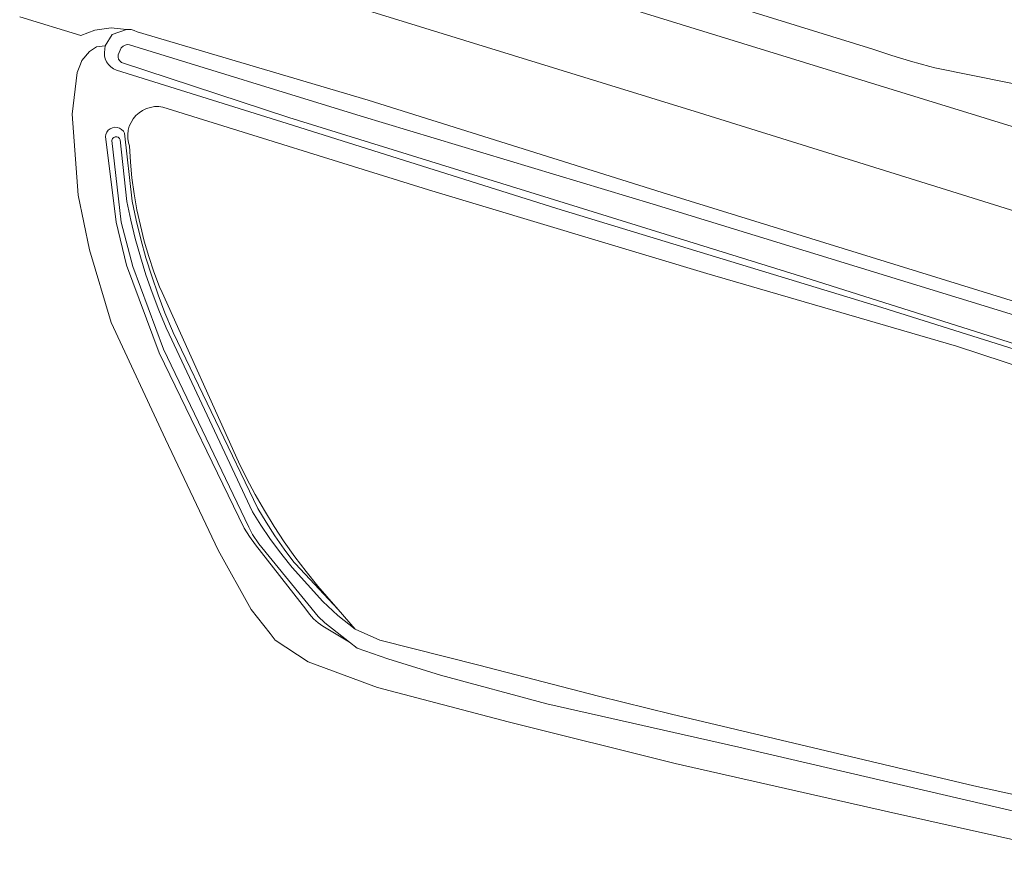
# Model space of a CAD drawing. Header units: metres. Extents: x 125158 to 132124, y 450612 to 454469.
# Tile 158 of 173: x 130261 to 130392, y 453980 to 454091. Entities that reach past the tile are written whole.
import ezdxf

# ---------------------------------------------------------------- set-up
doc = ezdxf.new("R2010")
doc.units = ezdxf.units.M
for name, color, linetype, lineweight in [('B-XX-OG-TERREIN_CULTUURSCHEIDING-GV', 8, 'Continuous', 18), ('B-XX-OG-WATER-GV', 8, 'Continuous', 18), ('B-XX-OG-WATER_SLOOT-GV', 8, 'Continuous', 18), ('B-XX-OG-WEG-GV', 8, 'Continuous', 18)]:
    doc.layers.add(name, color=color, linetype=linetype, lineweight=lineweight)

msp = doc.modelspace()

# ---------------------------------------------------------------- linework, layer by layer
at = {"layer": 'B-XX-OG-TERREIN_CULTUURSCHEIDING-GV'}
for points in [[(130407.08, 454079.74), (130382.66, 454084.67), (130381.98, 454084.84), (130379.44, 454085.53), (130376.93, 454086.3), (130374.4, 454087.15), (130327.05, 454101.81)], [(130324.89, 454097.87), (130397.55, 454075.4)], [(130260.91, 454091.43), (130269.05, 454088.97), (130270.92, 454089.67), (130273.09, 454089.96), (130275.11, 454089.75), (130275.31, 454089.76), (130275.74, 454089.74), (130276.14, 454089.62), (130276.55, 454089.42), (130307.26, 454080.36), (130346.37, 454068.04), (130400.13, 454051.41)], [(130401.83, 454062.9), (130384.2, 454068.4), (130351.37, 454078.66), (130307.77, 454092.1)], [(130434.34, 454034.24), (130375.61, 454052.74), (130332.39, 454065.92), (130296.51, 454077.25), (130273.77, 454084.36), (130273.38, 454084.53), (130273.02, 454084.78), (130272.72, 454085.09), (130272.47, 454085.44), (130272.3, 454085.84), (130272.2, 454086.26), (130272.18, 454086.7), (130272.24, 454087.13), (130272.29, 454087.59), (130271.13, 454087.43), (130270.19, 454086.83), (130269.17, 454085.63), (130268.99, 454085.14), (130268.57, 454084.01), (130267.89, 454078.46), (130268.7, 454067.69), (130270.18, 454060.42), (130273.06, 454050.74), (130280.32, 454035.2), (130287.32, 454020.42), (130291.71, 454012.55), (130294.23, 454009.34), (130294.91, 454008.46), (130299.3, 454005.59), (130308.52, 454002.14), (130325.91, 453997.61), (130348.1, 453992.06), (130376.52, 453985.62), (130400.52, 453980.22)], [(130409.35, 453981.94), (130356.57, 453994.22), (130331.03, 454000), (130316.9, 454003.8), (130309.9, 454005.96), (130305.8, 454007.4), (130304.79, 454008.19), (130301.25, 454010.31), (130300.6, 454010.78), (130300.01, 454011.31), (130299.47, 454011.9), (130298.97, 454012.58), (130292.26, 454021.14), (130291.49, 454022.24), (130290.78, 454023.39), (130279.48, 454046.71), (130275.13, 454058.37), (130273.75, 454064.1), (130272.34, 454075.52), (130272.38, 454075.77), (130272.5, 454076.07), (130272.7, 454076.33), (130272.95, 454076.54), (130273.24, 454076.67), (130273.56, 454076.74), (130273.88, 454076.72), (130274.19, 454076.62), (130274.47, 454076.45), (130274.7, 454076.22), (130274.86, 454075.94), (130275.88, 454066.9), (130276.41, 454064.38), (130277.02, 454061.86), (130277.71, 454059.37), (130278.48, 454056.9), (130279.32, 454054.45), (130280.24, 454052.03), (130281.23, 454049.64), (130281.33, 454049.41), (130292.59, 454025.99), (130293.69, 454024.15), (130294.86, 454022.34), (130296.1, 454020.58), (130297.4, 454018.86), (130297.59, 454018.62), (130303.26, 454012.52), (130300.56, 454015.67), (130299.01, 454017.58), (130297.53, 454019.54), (130296.1, 454021.55), (130294.75, 454023.6), (130293.46, 454025.7), (130292.24, 454027.84), (130291.1, 454030.02), (130290.02, 454032.21), (130279.85, 454054.74), (130279.53, 454055.51), (130278.77, 454057.51), (130278.09, 454059.54), (130277.49, 454061.59), (130276.96, 454063.67), (130276.51, 454065.76), (130276.14, 454067.87), (130275.84, 454069.99), (130275.63, 454072.11), (130275.5, 454074.25), (130275.38, 454074.66), (130275.29, 454075.22), (130275.28, 454075.78), (130275.35, 454076.33), (130275.49, 454076.87), (130275.72, 454077.39), (130276.01, 454077.86), (130276.37, 454078.29), (130276.79, 454078.67), (130277.26, 454078.98), (130277.76, 454079.22), (130278.29, 454079.39), (130278.85, 454079.48), (130279.41, 454079.49), (130279.97, 454079.42), (130315.31, 454068.39), (130352.35, 454057.27), (130385.57, 454047.61), (130430.36, 454032.87)], [(130430.36, 454032.87), (130385.57, 454047.61), (130352.35, 454057.27), (130315.31, 454068.39), (130279.97, 454079.42), (130279.41, 454079.49), (130278.85, 454079.48), (130278.29, 454079.39), (130277.76, 454079.22), (130277.26, 454078.98), (130276.79, 454078.67), (130276.37, 454078.29), (130276.01, 454077.86), (130275.72, 454077.39), (130275.49, 454076.87), (130275.35, 454076.33), (130275.28, 454075.78), (130275.29, 454075.22), (130275.38, 454074.66), (130275.5, 454074.25), (130275.63, 454072.11), (130275.84, 454069.99), (130276.14, 454067.87), (130276.51, 454065.76), (130276.96, 454063.67), (130277.49, 454061.59), (130278.09, 454059.54), (130278.77, 454057.51), (130279.53, 454055.51), (130279.85, 454054.74), (130290.02, 454032.21), (130291.1, 454030.02), (130292.24, 454027.84), (130293.46, 454025.7), (130294.75, 454023.6), (130296.1, 454021.55), (130297.53, 454019.54), (130299.01, 454017.58), (130300.56, 454015.67), (130303.26, 454012.52), (130305.52, 454009.92), (130308.84, 454008.46), (130321.99, 454005.14), (130337.93, 454001.02), (130347.62, 453998.63), (130387.86, 453989.07), (130415.88, 453982.95)]]:
    msp.add_lwpolyline(points, dxfattribs=at)
at = {"layer": 'B-XX-OG-WATER-GV'}
for points in [[(130399.49, 454049.82), (130345.18, 454066.49), (130306.36, 454078.22), (130275.52, 454087.73), (130275.22, 454087.74), (130274.93, 454087.68), (130274.66, 454087.54), (130274.4, 454087.29), (130274.02, 454086.37), (130274, 454086.09), (130274.07, 454085.82), (130274.21, 454085.58), (130274.46, 454085.34), (130296.73, 454078.04), (130332.62, 454066.92), (130365.37, 454056.74), (130416.11, 454040.68)], [(130415.88, 453982.95), (130387.86, 453989.07), (130347.62, 453998.63), (130337.93, 454001.02), (130321.99, 454005.14), (130308.84, 454008.46), (130305.52, 454009.92), (130303.23, 454011.73), (130301.26, 454013.62), (130297.18, 454018.12), (130296.8, 454018.57), (130295.47, 454020.25), (130294.21, 454021.98), (130293.01, 454023.75), (130291.88, 454025.56), (130280.79, 454049.19), (130280.4, 454050.05), (130279.43, 454052.38), (130278.53, 454054.73), (130277.71, 454057.11), (130276.96, 454059.51), (130276.29, 454061.94), (130275.69, 454064.39), (130275.18, 454066.84), (130274.29, 454075.07), (130274.19, 454075.26), (130274.03, 454075.4), (130273.83, 454075.47), (130273.62, 454075.47), (130273.43, 454075.38), (130273.27, 454075.23), (130273.16, 454074.98), (130274.42, 454064.12), (130275.94, 454058.2), (130280.04, 454047.18), (130291.39, 454023.49), (130291.9, 454022.54), (130292.71, 454021.27), (130300.62, 454011.59), (130301.52, 454010.76), (130304.79, 454008.19), (130305.8, 454007.4), (130309.9, 454005.96), (130316.9, 454003.8), (130331.03, 454000), (130356.57, 453994.22), (130409.35, 453981.94)]]:
    msp.add_lwpolyline(points, dxfattribs=at)
at = {"layer": 'B-XX-OG-WATER_SLOOT-GV'}
for points in [[(130400.13, 454051.41), (130346.37, 454068.04), (130307.26, 454080.36), (130276.55, 454089.42), (130276.14, 454089.62), (130275.74, 454089.74), (130275.31, 454089.76), (130275.11, 454089.75), (130273.2, 454089.08), (130272.29, 454087.59), (130272.24, 454087.13), (130272.18, 454086.7), (130272.2, 454086.26), (130272.3, 454085.84), (130272.47, 454085.44), (130272.72, 454085.09), (130273.02, 454084.78), (130273.38, 454084.53), (130273.77, 454084.36), (130296.51, 454077.25), (130332.39, 454065.92), (130375.61, 454052.74), (130434.34, 454034.24)], [(130416.11, 454040.68), (130365.37, 454056.74), (130332.62, 454066.92), (130296.73, 454078.04), (130274.46, 454085.34), (130274.21, 454085.58), (130274.07, 454085.82), (130274, 454086.09), (130274.02, 454086.37), (130274.4, 454087.29), (130274.66, 454087.54), (130274.93, 454087.68), (130275.22, 454087.74), (130275.52, 454087.73), (130306.36, 454078.22), (130345.18, 454066.49), (130399.49, 454049.82)]]:
    msp.add_lwpolyline(points, dxfattribs=at)
at = {"layer": 'B-XX-OG-WEG-GV'}
for points in [[(130327.05, 454101.81), (130374.4, 454087.15), (130376.93, 454086.3), (130379.44, 454085.53), (130381.98, 454084.84), (130382.66, 454084.67), (130407.08, 454079.74), (130408.33, 454083.74), (130409.4, 454087.16), (130396.3, 454091.2)], [(130307.77, 454092.1), (130351.37, 454078.66), (130384.2, 454068.4), (130401.83, 454062.9), (130402.91, 454066.37), (130403.02, 454066.72), (130403.88, 454069.49), (130404.1, 454070.17), (130405, 454073.07), (130397.55, 454075.4), (130324.89, 454097.87)]]:
    msp.add_lwpolyline(points, dxfattribs=at)

doc.saveas('drawing.dxf')
